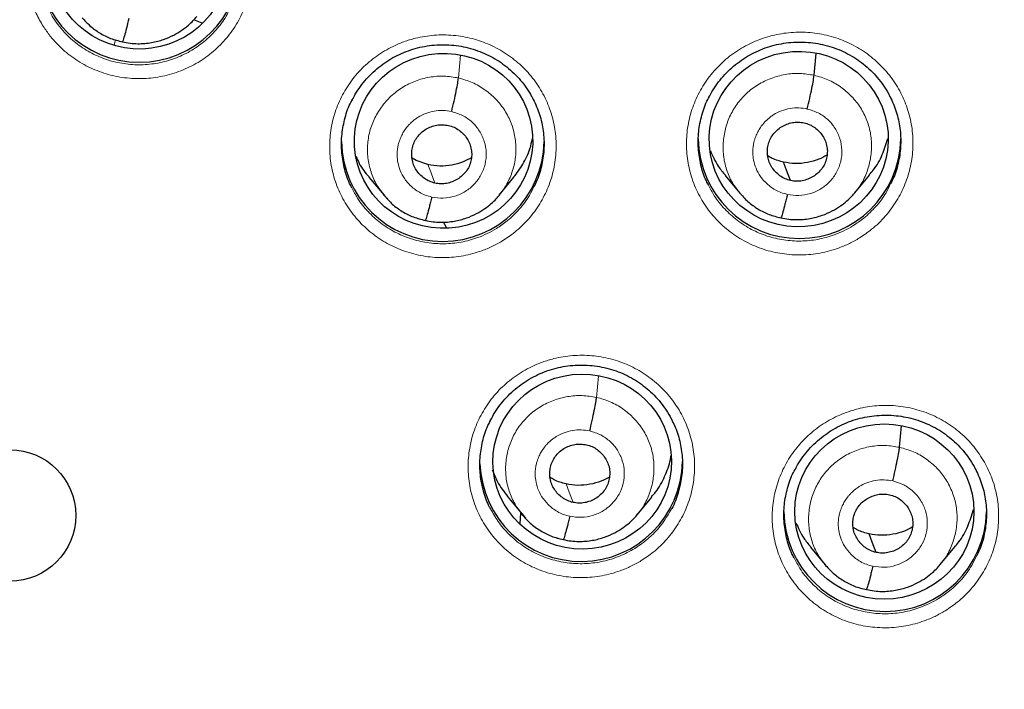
# Model space of a CAD drawing. Header units: millimetres. Extents: x 8 to 2427, y 12 to 2587.
# Tile 119 of 154: x 1095 to 1112, y 1840 to 1851. Entities that reach past the tile are written whole.
import ezdxf

# ---------------------------------------------------------------- set-up
doc = ezdxf.new("R2010")
doc.units = ezdxf.units.MM

msp = doc.modelspace()

# ---------------------------------------------------------------- linework, layer by layer
at = {"color": 7, "linetype": 'Continuous', "lineweight": 30}
for p, q in [((1098.465, 1851.232), (1098.328, 1851.288)), ((1108.737, 1850.356), (1108.77, 1850.724)), ((1102.059, 1848.924), (1101.989, 1848.966)), ((1102.257, 1848.856), (1102.059, 1848.924)), ((1101.265, 1848.648), (1101.519, 1848.342)), ((1103.451, 1848.346), (1103.696, 1848.644)), ((1107.243, 1848.675), (1107.489, 1848.379)), ((1109.42, 1848.383), (1109.666, 1848.679)), ((1101.512, 1848.347), (1101.533, 1848.325)), ((1101.537, 1848.328), (1101.523, 1848.345)), ((1109.424, 1848.395), (1109.416, 1848.386)), ((1102.211, 1847.92), (1102.207, 1847.918)), ((1102.57, 1847.803), (1102.515, 1847.893)), ((1110.172, 1844.113), (1110.204, 1844.473)), ((1103.588, 1843.293), (1103.838, 1842.99)), ((1105.769, 1842.982), (1106.015, 1843.279)), ((1103.802, 1842.828), (1103.818, 1843.015)), ((1103.828, 1842.991), (1103.863, 1842.954)), ((1103.869, 1842.959), (1103.842, 1842.994)), ((1105.773, 1842.995), (1105.765, 1842.986)), ((1104.528, 1842.564), (1104.524, 1842.561)), ((1108.676, 1842.437), (1108.922, 1842.141)), ((1110.856, 1842.145), (1111.101, 1842.442)), ((1110.86, 1842.158), (1110.852, 1842.149))]:
    msp.add_line(p, q, dxfattribs=at)
at = {"color": 252, "linetype": 'Continuous', "lineweight": 0}
for p, q in [((1096.99, 1850.861), (1097.012, 1850.953)), ((1097.123, 1850.915), (1097.012, 1850.953)), ((1102.768, 1850.311), (1102.802, 1850.691)), ((1101.566, 1848.291), (1101.537, 1848.328)), ((1102.207, 1847.918), (1102.1, 1847.953)), ((1105.085, 1844.951), (1105.117, 1845.309)), ((1103.897, 1842.924), (1103.869, 1842.959)), ((1104.524, 1842.561), (1104.425, 1842.595))]:
    msp.add_line(p, q, dxfattribs=at)
at = {"color": 252, "linetype": 'Continuous', "lineweight": 0, "flags": 128}
for points in [[(1102.374, 1848.546), (1102.308, 1848.719), (1102.257, 1848.856)], [(1104.691, 1843.188), (1104.625, 1843.362), (1104.574, 1843.499)]]:
    msp.add_lwpolyline(points, dxfattribs=at)
at = {"color": 7, "linetype": 'Continuous', "lineweight": 30, "flags": 128}
for points in [[(1108.343, 1848.589), (1108.277, 1848.763), (1108.226, 1848.899)], [(1109.777, 1842.35), (1109.712, 1842.524), (1109.66, 1842.66)]]:
    msp.add_lwpolyline(points, dxfattribs=at)
at = {"color": 7, "linetype": 'Continuous', "lineweight": 30}
msp.add_circle((1095.242, 1842.969), 1.103, dxfattribs=at)
at = {"color": 252, "linetype": 'Continuous', "lineweight": 0}
for centre, radius, start, end in [((1095.245, 1842.664), 25.455, 359.5944, 180.1892), ((1095.246, 1843.412), 23.128, 185.0273, 354.9311)]:
    msp.add_arc(centre, radius, start, end, dxfattribs=at)
at = {"color": 7, "linetype": 'Continuous', "lineweight": 30}
for centre, radius, start, end in [((1097.41, 1852.274), 1.7, 180.8349, 359.1651), ((1108.492, 1849.317), 1.7, 180.8345, 359.1655), ((1102.505, 1849.269), 1.7, 180.8351, 359.1649), ((1104.828, 1843.898), 1.7, 182.1012, 359.1532), ((1095.246, 1843.375), 23.103, 180.848, 359.152), ((1109.93, 1843.059), 1.7, 180.8339, 359.0259)]:
    msp.add_arc(centre, radius, start, end, dxfattribs=at)
for centre, major_axis, ratio in [((1097.414, 1852.267), (1.495, 0.05), 0.983788), ((1102.519, 1849.256), (1.494, 0.097), 0.981131), ((1108.479, 1849.286), (1.499, 0.108), 0.979023), ((1104.846, 1843.874), (1.499, 0.015), 0.979221), ((1109.916, 1843.035), (1.503, -0.001), 0.977818)]:
    msp.add_ellipse(centre, major_axis=major_axis, ratio=ratio, dxfattribs=at)
at = {"color": 252, "linetype": 'Continuous', "lineweight": 0}
for points, knots in [([(1095.404, 1891.756), (1096.796, 1891.721), (1099.58, 1891.651), (1103.722, 1891.088), (1107.8, 1890.193), (1111.781, 1888.94), (1115.633, 1887.349), (1119.327, 1885.43), (1122.833, 1883.198), (1126.125, 1880.67), (1129.177, 1877.866), (1131.964, 1874.808), (1134.464, 1871.521), (1136.659, 1868.03), (1138.531, 1864.361), (1140.065, 1860.545), (1141.249, 1856.61), (1142.077, 1852.588), (1142.527, 1848.511), (1142.644, 1844.804), (1142.448, 1842.476), (1142.367, 1841.509)], [0, 0, 0, 0, 0.053449, 0.106897, 0.160346, 0.213794, 0.267243, 0.320692, 0.37414, 0.427589, 0.481038, 0.534486, 0.587935, 0.641383, 0.694832, 0.748281, 0.801729, 0.855178, 0.908626, 0.962075, 1, 1, 1, 1]), ([(1095.799, 1851.178), (1095.758, 1851.248), (1095.664, 1851.409), (1095.566, 1851.685), (1095.509, 1851.996), (1095.507, 1852.313), (1095.558, 1852.626), (1095.662, 1852.925), (1095.816, 1853.204), (1096.015, 1853.453), (1096.253, 1853.666), (1096.525, 1853.835), (1096.821, 1853.959), (1097.135, 1854.03), (1097.456, 1854.05), (1097.776, 1854.016), (1098.085, 1853.93), (1098.375, 1853.793), (1098.606, 1853.634), (1098.781, 1853.472), (1098.939, 1853.294), (1099.092, 1853.062), (1099.221, 1852.771), (1099.297, 1852.464), (1099.32, 1852.148), (1099.288, 1851.833), (1099.204, 1851.527), (1099.068, 1851.24), (1098.886, 1850.978), (1098.661, 1850.752), (1098.402, 1850.565), (1098.113, 1850.424), (1097.805, 1850.332), (1097.486, 1850.293), (1097.165, 1850.306), (1096.85, 1850.374), (1096.552, 1850.491), (1096.278, 1850.657), (1096.067, 1850.839), (1095.909, 1851.016), (1095.836, 1851.124), (1095.799, 1851.178)], [0, 0, 0, 0, 0.020545, 0.04739, 0.074234, 0.101082, 0.12793, 0.154779, 0.181629, 0.208478, 0.235327, 0.262175, 0.289022, 0.315867, 0.342712, 0.369554, 0.396396, 0.423237, 0.450078, 0.466838, 0.483597, 0.510444, 0.53729, 0.564137, 0.590983, 0.617831, 0.64468, 0.671529, 0.698379, 0.725228, 0.752077, 0.778924, 0.805771, 0.832614, 0.859458, 0.8863, 0.913141, 0.939982, 0.966823, 0.983412, 1, 1, 1, 1]), ([(1095.897, 1851.448), (1095.92, 1851.404), (1095.969, 1851.308), (1096.068, 1851.174), (1096.207, 1851.014), (1096.397, 1850.852), (1096.642, 1850.703), (1096.909, 1850.598), (1097.19, 1850.538), (1097.477, 1850.526), (1097.763, 1850.561), (1098.038, 1850.643), (1098.296, 1850.769), (1098.529, 1850.936), (1098.728, 1851.14), (1098.864, 1851.323), (1098.917, 1851.442), (1098.932, 1851.475)], [0, 0, 0, 0, 0.0397584, 0.0867827, 0.133807, 0.2098947, 0.2859824, 0.3620718, 0.4381613, 0.5142571, 0.5903529, 0.6664573, 0.7425619, 0.8186734, 0.894785, 0.9708989, 1, 1, 1, 1]), ([(1109.5, 1847.627), (1109.569, 1847.673), (1109.727, 1847.779), (1109.939, 1847.987), (1110.129, 1848.242), (1110.271, 1848.527), (1110.365, 1848.83), (1110.404, 1849.144), (1110.39, 1849.46), (1110.321, 1849.769), (1110.201, 1850.062), (1110.032, 1850.331), (1109.821, 1850.568), (1109.571, 1850.766), (1109.291, 1850.921), (1108.988, 1851.026), (1108.671, 1851.081), (1108.35, 1851.082), (1108.072, 1851.037), (1107.842, 1850.966), (1107.62, 1850.873), (1107.379, 1850.729), (1107.135, 1850.522), (1106.93, 1850.278), (1106.768, 1850.003), (1106.656, 1849.706), (1106.596, 1849.395), (1106.591, 1849.079), (1106.639, 1848.766), (1106.74, 1848.466), (1106.89, 1848.187), (1107.087, 1847.937), (1107.323, 1847.723), (1107.593, 1847.552), (1107.888, 1847.427), (1108.201, 1847.354), (1108.521, 1847.332), (1108.842, 1847.365), (1109.112, 1847.438), (1109.331, 1847.53), (1109.444, 1847.595), (1109.5, 1847.627)], [0, 0, 0, 0, 0.020951, 0.047806, 0.074662, 0.101514, 0.128366, 0.155213, 0.182059, 0.208899, 0.235739, 0.262574, 0.28941, 0.316246, 0.343081, 0.369922, 0.396762, 0.423608, 0.450455, 0.467227, 0.484, 0.510854, 0.537707, 0.564561, 0.591415, 0.618266, 0.645116, 0.671961, 0.698805, 0.725643, 0.752481, 0.779316, 0.806151, 0.832988, 0.859825, 0.886667, 0.913509, 0.940358, 0.967206, 0.983603, 1, 1, 1, 1]), ([(1103.514, 1847.581), (1103.582, 1847.627), (1103.739, 1847.732), (1103.95, 1847.938), (1104.14, 1848.194), (1104.283, 1848.478), (1104.376, 1848.781), (1104.415, 1849.095), (1104.401, 1849.411), (1104.332, 1849.72), (1104.213, 1850.014), (1104.044, 1850.283), (1103.832, 1850.52), (1103.582, 1850.719), (1103.302, 1850.874), (1102.999, 1850.98), (1102.683, 1851.035), (1102.361, 1851.036), (1102.083, 1850.992), (1101.853, 1850.922), (1101.632, 1850.829), (1101.391, 1850.685), (1101.146, 1850.479), (1100.941, 1850.235), (1100.78, 1849.961), (1100.668, 1849.664), (1100.608, 1849.353), (1100.602, 1849.037), (1100.65, 1848.724), (1100.751, 1848.424), (1100.902, 1848.144), (1101.099, 1847.894), (1101.334, 1847.68), (1101.604, 1847.508), (1101.899, 1847.383), (1102.212, 1847.309), (1102.533, 1847.287), (1102.853, 1847.319), (1103.124, 1847.392), (1103.344, 1847.483), (1103.457, 1847.549), (1103.514, 1847.581)], [0, 0, 0, 0, 0.020689, 0.047539, 0.074388, 0.101238, 0.128087, 0.154935, 0.181783, 0.208628, 0.235473, 0.262316, 0.289158, 0.315999, 0.34284, 0.369681, 0.396523, 0.423367, 0.45021, 0.466975, 0.483741, 0.51059, 0.53744, 0.564289, 0.591139, 0.617988, 0.644837, 0.671684, 0.698531, 0.725375, 0.75222, 0.779061, 0.805903, 0.832744, 0.859585, 0.886427, 0.913269, 0.940114, 0.966958, 0.983479, 1, 1, 1, 1]), ([(1101.523, 1848.345), (1101.491, 1848.384), (1101.406, 1848.484), (1101.315, 1848.676), (1101.251, 1848.908), (1101.234, 1849.149), (1101.265, 1849.389), (1101.346, 1849.617), (1101.469, 1849.826), (1101.63, 1850.009), (1101.824, 1850.159), (1102.043, 1850.267), (1102.28, 1850.33), (1102.526, 1850.351), (1102.688, 1850.325), (1102.768, 1850.311)], [0, 0, 0, 0, 0.049296, 0.12843, 0.207646, 0.286845, 0.365893, 0.444971, 0.524288, 0.603681, 0.682916, 0.762039, 0.841294, 0.920638, 1, 1, 1, 1]), ([(1102.768, 1850.311), (1102.847, 1850.289), (1103.003, 1850.243), (1103.215, 1850.119), (1103.401, 1849.961), (1103.552, 1849.77), (1103.66, 1849.554), (1103.724, 1849.321), (1103.74, 1849.08), (1103.71, 1848.84), (1103.627, 1848.613), (1103.538, 1848.448), (1103.467, 1848.37), (1103.45, 1848.351)], [0, 0, 0, 0, 0.097139, 0.194349, 0.291571, 0.388591, 0.485466, 0.58244, 0.679395, 0.776164, 0.872969, 0.970068, 1, 1, 1, 1]), ([(1107.498, 1848.376), (1107.463, 1848.418), (1107.376, 1848.521), (1107.282, 1848.717), (1107.217, 1848.949), (1107.203, 1849.191), (1107.236, 1849.431), (1107.313, 1849.661), (1107.434, 1849.872), (1107.596, 1850.055), (1107.791, 1850.204), (1108.012, 1850.312), (1108.249, 1850.375), (1108.495, 1850.397), (1108.657, 1850.369), (1108.737, 1850.356)], [0, 0, 0, 0, 0.053099, 0.132024, 0.210881, 0.289696, 0.368617, 0.447538, 0.526355, 0.605213, 0.684138, 0.763072, 0.842035, 0.920965, 1, 1, 1, 1]), ([(1108.737, 1850.356), (1108.816, 1850.334), (1108.973, 1850.29), (1109.186, 1850.166), (1109.371, 1850.008), (1109.522, 1849.817), (1109.631, 1849.601), (1109.695, 1849.367), (1109.709, 1849.126), (1109.677, 1848.885), (1109.598, 1848.657), (1109.511, 1848.49), (1109.44, 1848.413), (1109.424, 1848.395)], [0, 0, 0, 0, 0.097262, 0.194395, 0.291569, 0.388708, 0.485834, 0.582878, 0.679869, 0.77699, 0.874112, 0.971106, 1, 1, 1, 1]), ([(1102.319, 1848.313), (1102.282, 1848.323), (1102.21, 1848.342), (1102.084, 1848.404), (1101.954, 1848.503), (1101.843, 1848.644), (1101.776, 1848.785), (1101.745, 1848.915), (1101.738, 1849.013), (1101.741, 1849.081), (1101.746, 1849.123), (1101.752, 1849.16), (1101.758, 1849.19), (1101.767, 1849.225), (1101.785, 1849.279), (1101.815, 1849.349), (1101.859, 1849.427), (1101.904, 1849.488), (1101.95, 1849.539), (1101.991, 1849.579), (1102.038, 1849.617), (1102.113, 1849.668), (1102.219, 1849.72), (1102.36, 1849.758), (1102.508, 1849.772), (1102.606, 1849.755), (1102.655, 1849.746)], [0, 0, 0, 0, 0.048783, 0.095092, 0.180613, 0.256962, 0.324073, 0.381964, 0.43056, 0.451396, 0.469928, 0.486158, 0.500083, 0.508628, 0.533648, 0.573316, 0.607884, 0.648878, 0.671774, 0.696254, 0.722323, 0.750003, 0.811317, 0.873407, 0.936235, 1, 1, 1, 1]), ([(1102.655, 1849.746), (1102.718, 1849.727), (1102.843, 1849.689), (1103.003, 1849.574), (1103.128, 1849.425), (1103.21, 1849.248), (1103.243, 1849.057), (1103.224, 1848.864), (1103.154, 1848.682), (1103.04, 1848.524), (1102.888, 1848.4), (1102.708, 1848.32), (1102.513, 1848.285), (1102.384, 1848.304), (1102.319, 1848.313)], [0, 0, 0, 0, 0.083337, 0.166671, 0.250005, 0.333339, 0.416672, 0.500004, 0.583333, 0.666667, 0.750001, 0.833337, 0.916667, 1, 1, 1, 1]), ([(1108.288, 1848.357), (1108.252, 1848.367), (1108.18, 1848.385), (1108.054, 1848.446), (1107.925, 1848.544), (1107.814, 1848.683), (1107.747, 1848.824), (1107.714, 1848.955), (1107.707, 1849.053), (1107.71, 1849.121), (1107.715, 1849.164), (1107.721, 1849.202), (1107.727, 1849.231), (1107.736, 1849.266), (1107.752, 1849.318), (1107.782, 1849.388), (1107.826, 1849.466), (1107.871, 1849.528), (1107.917, 1849.58), (1107.959, 1849.62), (1108.007, 1849.66), (1108.082, 1849.711), (1108.191, 1849.764), (1108.334, 1849.803), (1108.481, 1849.815), (1108.577, 1849.798), (1108.624, 1849.79)], [0, 0, 0, 0, 0.048399, 0.094378, 0.179391, 0.255436, 0.322447, 0.380441, 0.429346, 0.450412, 0.469225, 0.485788, 0.500098, 0.507739, 0.531885, 0.571258, 0.605954, 0.647335, 0.670521, 0.695354, 0.72184, 0.749999, 0.81307, 0.875747, 0.937992, 1, 1, 1, 1]), ([(1108.624, 1849.79), (1108.687, 1849.771), (1108.812, 1849.733), (1108.972, 1849.618), (1109.097, 1849.47), (1109.179, 1849.293), (1109.212, 1849.102), (1109.193, 1848.909), (1109.124, 1848.727), (1109.009, 1848.569), (1108.857, 1848.445), (1108.677, 1848.364), (1108.482, 1848.329), (1108.353, 1848.348), (1108.288, 1848.357)], [0, 0, 0, 0, 0.083333, 0.166663, 0.249998, 0.333333, 0.416664, 0.499995, 0.58333, 0.66666, 0.749994, 0.833328, 0.916663, 1, 1, 1, 1]), ([(1103.405, 1847.785), (1103.355, 1847.755), (1103.253, 1847.697), (1103.056, 1847.615), (1102.814, 1847.549), (1102.528, 1847.521), (1102.241, 1847.541), (1101.961, 1847.607), (1101.698, 1847.719), (1101.456, 1847.872), (1101.246, 1848.065), (1101.083, 1848.265), (1101.01, 1848.41), (1100.98, 1848.47)], [0, 0, 0, 0, 0.061881, 0.123761, 0.224311, 0.32486, 0.425396, 0.525931, 0.626464, 0.726997, 0.827533, 0.928069, 1, 1, 1, 1]), ([(1104.035, 1848.489), (1104.011, 1848.437), (1103.947, 1848.3), (1103.794, 1848.105), (1103.607, 1847.919), (1103.467, 1847.825), (1103.405, 1847.785)], [0, 0, 0, 0, 0.178164, 0.474794, 0.771424, 1, 1, 1, 1]), ([(1109.39, 1847.83), (1109.339, 1847.801), (1109.239, 1847.743), (1109.043, 1847.661), (1108.801, 1847.595), (1108.515, 1847.566), (1108.228, 1847.586), (1107.948, 1847.651), (1107.684, 1847.763), (1107.443, 1847.916), (1107.233, 1848.108), (1107.069, 1848.307), (1106.997, 1848.452), (1106.967, 1848.512)], [0, 0, 0, 0, 0.061494, 0.122988, 0.223684, 0.32438, 0.425041, 0.525701, 0.626345, 0.726988, 0.827624, 0.928259, 1, 1, 1, 1]), ([(1110.022, 1848.538), (1109.998, 1848.486), (1109.934, 1848.349), (1109.781, 1848.153), (1109.593, 1847.966), (1109.452, 1847.872), (1109.39, 1847.83)], [0, 0, 0, 0, 0.178229, 0.473815, 0.769401, 1, 1, 1, 1]), ([(1105.837, 1842.211), (1105.905, 1842.257), (1106.062, 1842.362), (1106.273, 1842.568), (1106.463, 1842.823), (1106.606, 1843.106), (1106.699, 1843.409), (1106.739, 1843.723), (1106.725, 1844.038), (1106.656, 1844.347), (1106.537, 1844.64), (1106.368, 1844.908), (1106.156, 1845.145), (1105.906, 1845.343), (1105.627, 1845.499), (1105.324, 1845.604), (1105.007, 1845.659), (1104.685, 1845.66), (1104.407, 1845.616), (1104.177, 1845.546), (1103.956, 1845.453), (1103.715, 1845.31), (1103.47, 1845.104), (1103.265, 1844.86), (1103.103, 1844.586), (1102.992, 1844.29), (1102.931, 1843.979), (1102.926, 1843.663), (1102.973, 1843.351), (1103.074, 1843.052), (1103.225, 1842.773), (1103.421, 1842.523), (1103.657, 1842.309), (1103.927, 1842.138), (1104.222, 1842.013), (1104.534, 1841.939), (1104.855, 1841.917), (1105.176, 1841.949), (1105.446, 1842.022), (1105.666, 1842.113), (1105.78, 1842.179), (1105.837, 1842.211)], [0, 0, 0, 0, 0.020639, 0.047487, 0.074335, 0.101181, 0.128027, 0.154869, 0.181712, 0.208553, 0.235394, 0.262236, 0.289077, 0.31592, 0.342763, 0.369609, 0.396455, 0.423304, 0.450153, 0.466925, 0.483698, 0.510544, 0.537391, 0.564237, 0.591084, 0.617929, 0.644773, 0.671615, 0.698458, 0.725298, 0.752139, 0.778981, 0.805823, 0.832667, 0.859511, 0.886358, 0.913205, 0.940054, 0.966903, 0.983452, 1, 1, 1, 1]), ([(1103.842, 1842.994), (1103.81, 1843.031), (1103.727, 1843.13), (1103.634, 1843.319), (1103.568, 1843.55), (1103.553, 1843.791), (1103.584, 1844.03), (1103.661, 1844.259), (1103.783, 1844.47), (1103.944, 1844.652), (1104.139, 1844.8), (1104.36, 1844.907), (1104.597, 1844.97), (1104.843, 1844.991), (1105.005, 1844.965), (1105.085, 1844.951)], [0, 0, 0, 0, 0.048311, 0.127409, 0.20633, 0.285468, 0.364825, 0.444188, 0.523492, 0.602865, 0.682237, 0.761608, 0.841083, 0.920563, 1, 1, 1, 1]), ([(1105.085, 1844.951), (1105.164, 1844.93), (1105.321, 1844.886), (1105.534, 1844.762), (1105.719, 1844.604), (1105.87, 1844.413), (1105.979, 1844.197), (1106.043, 1843.964), (1106.057, 1843.723), (1106.025, 1843.483), (1105.946, 1843.255), (1105.86, 1843.089), (1105.789, 1843.012), (1105.773, 1842.995)], [0, 0, 0, 0, 0.0973276, 0.1945258, 0.2917651, 0.388969, 0.486161, 0.58327, 0.6803275, 0.7775142, 0.8747011, 0.9717593, 1, 1, 1, 1]), ([(1110.939, 1841.371), (1111.008, 1841.417), (1111.165, 1841.522), (1111.377, 1841.729), (1111.567, 1841.984), (1111.71, 1842.268), (1111.803, 1842.571), (1111.842, 1842.884), (1111.829, 1843.2), (1111.76, 1843.508), (1111.641, 1843.8), (1111.472, 1844.069), (1111.261, 1844.306), (1111.011, 1844.503), (1110.731, 1844.658), (1110.428, 1844.763), (1110.112, 1844.818), (1109.79, 1844.819), (1109.512, 1844.774), (1109.282, 1844.703), (1109.06, 1844.61), (1108.819, 1844.467), (1108.574, 1844.261), (1108.369, 1844.016), (1108.207, 1843.743), (1108.096, 1843.446), (1108.035, 1843.136), (1108.03, 1842.82), (1108.077, 1842.508), (1108.178, 1842.209), (1108.328, 1841.93), (1108.525, 1841.681), (1108.76, 1841.467), (1109.03, 1841.296), (1109.325, 1841.171), (1109.638, 1841.098), (1109.959, 1841.076), (1110.279, 1841.109), (1110.549, 1841.182), (1110.769, 1841.273), (1110.882, 1841.338), (1110.939, 1841.371)], [0, 0, 0, 0, 0.020829, 0.04768, 0.074531, 0.101375, 0.128219, 0.155057, 0.181895, 0.20873, 0.235565, 0.262402, 0.289239, 0.316081, 0.342923, 0.369772, 0.396621, 0.423475, 0.450329, 0.46711, 0.483892, 0.510739, 0.537585, 0.564432, 0.591279, 0.618121, 0.644963, 0.6718, 0.698637, 0.725472, 0.752307, 0.779145, 0.805983, 0.832827, 0.859672, 0.886522, 0.913373, 0.940228, 0.967083, 0.983541, 1, 1, 1, 1]), ([(1104.636, 1842.956), (1104.6, 1842.966), (1104.529, 1842.984), (1104.403, 1843.045), (1104.274, 1843.143), (1104.163, 1843.281), (1104.095, 1843.422), (1104.062, 1843.552), (1104.055, 1843.65), (1104.058, 1843.719), (1104.063, 1843.762), (1104.069, 1843.8), (1104.075, 1843.83), (1104.084, 1843.864), (1104.1, 1843.916), (1104.13, 1843.986), (1104.174, 1844.064), (1104.219, 1844.126), (1104.265, 1844.178), (1104.307, 1844.218), (1104.355, 1844.257), (1104.43, 1844.309), (1104.539, 1844.362), (1104.682, 1844.4), (1104.829, 1844.412), (1104.925, 1844.395), (1104.972, 1844.387)], [0, 0, 0, 0, 0.048223, 0.094049, 0.178826, 0.254731, 0.321694, 0.379736, 0.428782, 0.449954, 0.468896, 0.485612, 0.500098, 0.507769, 0.531945, 0.571328, 0.60602, 0.647388, 0.670564, 0.695386, 0.721857, 0.75, 0.813062, 0.875736, 0.937984, 1, 1, 1, 1]), ([(1104.972, 1844.387), (1105.035, 1844.368), (1105.16, 1844.33), (1105.32, 1844.215), (1105.445, 1844.067), (1105.527, 1843.891), (1105.56, 1843.7), (1105.541, 1843.507), (1105.472, 1843.325), (1105.357, 1843.167), (1105.205, 1843.043), (1105.025, 1842.963), (1104.83, 1842.928), (1104.701, 1842.947), (1104.636, 1842.956)], [0, 0, 0, 0, 0.0833358, 0.1666698, 0.2500026, 0.3333351, 0.4166671, 0.4999995, 0.5833351, 0.6666647, 0.7499972, 0.8333301, 0.9166642, 1, 1, 1, 1]), ([(1108.932, 1842.138), (1108.897, 1842.179), (1108.81, 1842.281), (1108.717, 1842.476), (1108.652, 1842.708), (1108.638, 1842.95), (1108.67, 1843.189), (1108.748, 1843.419), (1108.869, 1843.63), (1109.03, 1843.812), (1109.225, 1843.961), (1109.446, 1844.069), (1109.683, 1844.132), (1109.93, 1844.154), (1110.091, 1844.127), (1110.172, 1844.113)], [0, 0, 0, 0, 0.052461, 0.131439, 0.210349, 0.289218, 0.368192, 0.447166, 0.526035, 0.604946, 0.683924, 0.762912, 0.841929, 0.920912, 1, 1, 1, 1]), ([(1110.172, 1844.113), (1110.25, 1844.091), (1110.408, 1844.048), (1110.62, 1843.924), (1110.806, 1843.767), (1110.956, 1843.576), (1111.066, 1843.36), (1111.13, 1843.127), (1111.144, 1842.886), (1111.112, 1842.646), (1111.032, 1842.418), (1110.946, 1842.252), (1110.875, 1842.175), (1110.86, 1842.158)], [0, 0, 0, 0, 0.0973204, 0.1945122, 0.291745, 0.3889421, 0.4861274, 0.5832294, 0.68028, 0.7774598, 0.8746402, 0.9716918, 1, 1, 1, 1]), ([(1109.723, 1842.118), (1109.686, 1842.127), (1109.615, 1842.146), (1109.489, 1842.206), (1109.36, 1842.304), (1109.249, 1842.442), (1109.182, 1842.582), (1109.149, 1842.712), (1109.142, 1842.811), (1109.144, 1842.879), (1109.149, 1842.923), (1109.155, 1842.961), (1109.162, 1842.99), (1109.17, 1843.024), (1109.187, 1843.077), (1109.217, 1843.147), (1109.261, 1843.224), (1109.306, 1843.287), (1109.352, 1843.338), (1109.393, 1843.379), (1109.441, 1843.418), (1109.516, 1843.469), (1109.623, 1843.521), (1109.764, 1843.56), (1109.913, 1843.573), (1110.01, 1843.557), (1110.059, 1843.548)], [0, 0, 0, 0, 0.048251, 0.094102, 0.17892, 0.254848, 0.321819, 0.379854, 0.428877, 0.450032, 0.468953, 0.485645, 0.500103, 0.507811, 0.532024, 0.57142, 0.606106, 0.647459, 0.670623, 0.69543, 0.721884, 0.750007, 0.811673, 0.87388, 0.936591, 1, 1, 1, 1]), ([(1110.059, 1843.548), (1110.121, 1843.529), (1110.246, 1843.492), (1110.406, 1843.377), (1110.532, 1843.229), (1110.613, 1843.053), (1110.646, 1842.862), (1110.627, 1842.669), (1110.558, 1842.488), (1110.443, 1842.33), (1110.291, 1842.206), (1110.112, 1842.125), (1109.917, 1842.09), (1109.787, 1842.108), (1109.723, 1842.118)], [0, 0, 0, 0, 0.083334, 0.166665, 0.249997, 0.333327, 0.416666, 0.5, 0.583337, 0.666672, 0.750002, 0.833335, 0.916666, 1, 1, 1, 1]), ([(1105.728, 1842.416), (1105.644, 1842.37), (1105.477, 1842.278), (1105.201, 1842.195), (1104.917, 1842.155), (1104.629, 1842.163), (1104.347, 1842.219), (1104.078, 1842.32), (1103.831, 1842.464), (1103.613, 1842.647), (1103.434, 1842.854), (1103.348, 1843.009), (1103.309, 1843.081)], [0, 0, 0, 0, 0.101237, 0.202475, 0.303712, 0.404949, 0.506189, 0.607428, 0.708663, 0.809898, 0.911121, 1, 1, 1, 1]), ([(1106.346, 1843.083), (1106.299, 1843.002), (1106.205, 1842.839), (1106.038, 1842.655), (1105.877, 1842.514), (1105.778, 1842.449), (1105.728, 1842.416)], [0, 0, 0, 0, 0.305405, 0.614259, 0.80713, 1, 1, 1, 1]), ([(1110.828, 1841.576), (1110.778, 1841.547), (1110.676, 1841.489), (1110.48, 1841.407), (1110.238, 1841.341), (1109.952, 1841.312), (1109.665, 1841.332), (1109.385, 1841.397), (1109.121, 1841.509), (1108.88, 1841.661), (1108.67, 1841.853), (1108.507, 1842.052), (1108.434, 1842.197), (1108.404, 1842.257)], [0, 0, 0, 0, 0.0616629, 0.1233258, 0.2239424, 0.324559, 0.4251556, 0.5257521, 0.6263252, 0.7268982, 0.8274466, 0.9279948, 1, 1, 1, 1]), ([(1111.461, 1842.284), (1111.436, 1842.231), (1111.372, 1842.094), (1111.219, 1841.897), (1111.031, 1841.711), (1110.89, 1841.617), (1110.828, 1841.576)], [0, 0, 0, 0, 0.1802882, 0.4755988, 0.7709099, 1, 1, 1, 1])]:
    msp.add_open_spline(points, degree=3, knots=knots, dxfattribs=at)
at = {"color": 7, "linetype": 'Continuous', "lineweight": 30}
for points, knots in [([(1095.404, 1887.864), (1095.551, 1887.863), (1095.98, 1887.862), (1096.69, 1887.848), (1097.533, 1887.817), (1098.376, 1887.771), (1099.218, 1887.708), (1100.058, 1887.631), (1100.897, 1887.538), (1101.734, 1887.43), (1102.568, 1887.306), (1103.401, 1887.168), (1104.23, 1887.014), (1105.056, 1886.844), (1105.879, 1886.66), (1106.698, 1886.461), (1107.514, 1886.247), (1108.325, 1886.018), (1109.132, 1885.774), (1109.934, 1885.515), (1110.73, 1885.242), (1111.522, 1884.954), (1112.308, 1884.652), (1113.088, 1884.335), (1113.862, 1884.004), (1114.629, 1883.659), (1115.39, 1883.3), (1116.144, 1882.928), (1116.89, 1882.541), (1117.629, 1882.141), (1118.361, 1881.727), (1119.084, 1881.301), (1119.799, 1880.861), (1120.506, 1880.407), (1121.204, 1879.942), (1121.893, 1879.463), (1122.572, 1878.972), (1123.243, 1878.468), (1123.903, 1877.953), (1124.554, 1877.425), (1125.194, 1876.885), (1125.825, 1876.334), (1126.444, 1875.772), (1127.053, 1875.198), (1127.651, 1874.613), (1128.237, 1874.017), (1128.813, 1873.411), (1129.376, 1872.794), (1129.928, 1872.167), (1130.467, 1871.53), (1130.995, 1870.883), (1131.51, 1870.227), (1132.013, 1869.561), (1132.502, 1868.887), (1132.979, 1868.203), (1133.443, 1867.511), (1133.894, 1866.81), (1134.331, 1866.102), (1134.755, 1865.385), (1135.165, 1864.661), (1135.561, 1863.929), (1135.943, 1863.191), (1136.311, 1862.445), (1136.665, 1861.693), (1137.004, 1860.935), (1137.329, 1860.17), (1137.64, 1859.4), (1137.935, 1858.624), (1138.216, 1857.842), (1138.482, 1857.056), (1138.733, 1856.265), (1138.969, 1855.47), (1139.19, 1854.67), (1139.396, 1853.867), (1139.586, 1853.059), (1139.76, 1852.249), (1139.908, 1851.504), (1139.99, 1851.028), (1140.025, 1850.824)], [0, 0, 0, 0, 0.006955, 0.020238, 0.033522, 0.046806, 0.060089, 0.073373, 0.086656, 0.09994, 0.113224, 0.126507, 0.139791, 0.153075, 0.166359, 0.179642, 0.192926, 0.20621, 0.219494, 0.232778, 0.246062, 0.259346, 0.27263, 0.285914, 0.299198, 0.312482, 0.325766, 0.33905, 0.352335, 0.365619, 0.378904, 0.392188, 0.405473, 0.418757, 0.432042, 0.445327, 0.458611, 0.471896, 0.485181, 0.498466, 0.511751, 0.525036, 0.538322, 0.551607, 0.564892, 0.578178, 0.591463, 0.604749, 0.618035, 0.63132, 0.644606, 0.657892, 0.671178, 0.684464, 0.69775, 0.711037, 0.724323, 0.737609, 0.750896, 0.764182, 0.777469, 0.790756, 0.804042, 0.817329, 0.830616, 0.843903, 0.85719, 0.870477, 0.883764, 0.897051, 0.910338, 0.923626, 0.936913, 0.9502, 0.963488, 0.976775, 0.990063, 1, 1, 1, 1]), ([(1072.214, 1844.753), (1072.226, 1844.904), (1072.254, 1845.252), (1072.316, 1845.795), (1072.397, 1846.381), (1072.494, 1846.965), (1072.607, 1847.546), (1072.734, 1848.124), (1072.878, 1848.698), (1073.036, 1849.269), (1073.21, 1849.836), (1073.398, 1850.398), (1073.602, 1850.954), (1073.82, 1851.506), (1074.053, 1852.051), (1074.3, 1852.591), (1074.562, 1853.124), (1074.837, 1853.65), (1075.127, 1854.169), (1075.43, 1854.68), (1075.747, 1855.183), (1076.077, 1855.678), (1076.42, 1856.165), (1076.776, 1856.642), (1077.145, 1857.11), (1077.526, 1857.569), (1077.918, 1858.018), (1078.323, 1858.456), (1078.739, 1858.884), (1079.167, 1859.301), (1079.605, 1859.707), (1080.054, 1860.102), (1080.514, 1860.485), (1080.983, 1860.856), (1081.463, 1861.215), (1081.951, 1861.562), (1082.449, 1861.896), (1082.955, 1862.217), (1083.47, 1862.525), (1083.993, 1862.819), (1084.523, 1863.101), (1085.061, 1863.368), (1085.605, 1863.622), (1086.156, 1863.862), (1086.714, 1864.087), (1087.277, 1864.299), (1087.846, 1864.495), (1088.419, 1864.677), (1088.998, 1864.845), (1089.58, 1864.997), (1090.166, 1865.135), (1090.756, 1865.257), (1091.349, 1865.365), (1091.945, 1865.457), (1092.543, 1865.534), (1093.142, 1865.595), (1093.743, 1865.641), (1094.345, 1865.672), (1094.948, 1865.687), (1095.551, 1865.687), (1096.154, 1865.672), (1096.756, 1865.641), (1097.357, 1865.594), (1097.956, 1865.533), (1098.554, 1865.456), (1099.15, 1865.363), (1099.732, 1865.258), (1100.164, 1865.169), (1100.398, 1865.116), (1100.447, 1865.105)], [0, 0, 0, 0, 0.011662, 0.026835, 0.042007, 0.057179, 0.072351, 0.087523, 0.102695, 0.117866, 0.133037, 0.148207, 0.163377, 0.178547, 0.193717, 0.208886, 0.224054, 0.239222, 0.25439, 0.269556, 0.284723, 0.299889, 0.315054, 0.330219, 0.345383, 0.360547, 0.37571, 0.390872, 0.406034, 0.421195, 0.436356, 0.451516, 0.466676, 0.481835, 0.496993, 0.512151, 0.527308, 0.542465, 0.557621, 0.572777, 0.587932, 0.603087, 0.618242, 0.633396, 0.648549, 0.663702, 0.678855, 0.694007, 0.70916, 0.724311, 0.739463, 0.754614, 0.769765, 0.784916, 0.800067, 0.815217, 0.830368, 0.845518, 0.860668, 0.875818, 0.890968, 0.906118, 0.921268, 0.936419, 0.951569, 0.966719, 0.98187, 0.996223, 1, 1, 1, 1]), ([(1100.447, 1865.105), (1100.548, 1865.082), (1100.844, 1865.013), (1101.333, 1864.889), (1101.912, 1864.726), (1102.487, 1864.548), (1103.057, 1864.355), (1103.622, 1864.148), (1104.181, 1863.926), (1104.734, 1863.69), (1105.28, 1863.441), (1105.82, 1863.177), (1106.352, 1862.899), (1106.877, 1862.608), (1107.394, 1862.304), (1107.903, 1861.987), (1108.403, 1861.656), (1108.894, 1861.313), (1109.376, 1860.958), (1109.848, 1860.59), (1110.31, 1860.21), (1110.762, 1859.819), (1111.203, 1859.416), (1111.634, 1859.002), (1112.053, 1858.577), (1112.461, 1858.142), (1112.858, 1857.696), (1113.242, 1857.24), (1113.614, 1856.775), (1113.973, 1856.3), (1114.32, 1855.816), (1114.654, 1855.324), (1114.974, 1854.823), (1115.281, 1854.314), (1115.575, 1853.797), (1115.854, 1853.273), (1116.12, 1852.742), (1116.371, 1852.204), (1116.608, 1851.661), (1116.83, 1851.111), (1117.038, 1850.555), (1117.231, 1849.995), (1117.409, 1849.43), (1117.571, 1848.86), (1117.719, 1848.287), (1117.851, 1847.71), (1117.968, 1847.129), (1118.069, 1846.546), (1118.155, 1845.961), (1118.224, 1845.373), (1118.265, 1844.968), (1118.279, 1844.758), (1118.28, 1844.744)], [0, 0, 0, 0, 0.0105727, 0.0311425, 0.0517128, 0.0722835, 0.0928545, 0.1134259, 0.1339978, 0.1545701, 0.1751429, 0.1957162, 0.21629, 0.2368644, 0.2574394, 0.2780151, 0.2985914, 0.3191683, 0.339746, 0.3603244, 0.3809035, 0.4014833, 0.4220639, 0.4426453, 0.4632274, 0.4838104, 0.5043941, 0.5249787, 0.545564, 0.5661502, 0.5867371, 0.6073249, 0.6279135, 0.6485028, 0.6690929, 0.6896837, 0.7102753, 0.7308676, 0.7514606, 0.7720543, 0.7926486, 0.8132435, 0.833839, 0.854435, 0.8750316, 0.8956286, 0.9162261, 0.936824, 0.9574222, 0.9780208, 0.9986196, 1, 1, 1, 1]), ([(1096.454, 1851.321), (1096.494, 1851.276), (1096.581, 1851.18), (1096.743, 1851.064), (1096.928, 1850.968), (1097.062, 1850.935), (1097.129, 1850.918)], [0, 0, 0, 0, 0.223643, 0.483355, 0.741946, 1, 1, 1, 1]), ([(1097.129, 1850.918), (1097.172, 1850.909), (1097.257, 1850.892), (1097.421, 1850.882), (1097.611, 1850.897), (1097.814, 1850.95), (1097.985, 1851.024), (1098.123, 1851.107), (1098.231, 1851.191), (1098.314, 1851.269), (1098.357, 1851.32), (1098.376, 1851.343)], [0, 0, 0, 0, 0.095633, 0.186517, 0.354743, 0.505636, 0.639159, 0.755261, 0.854021, 0.935537, 1, 1, 1, 1]), ([(1097.236, 1851.311), (1097.223, 1851.254), (1097.195, 1851.14), (1097.16, 1851.009), (1097.137, 1850.933), (1097.132, 1850.928), (1097.131, 1850.926)], [0, 0, 0, 0, 0.292756, 0.584633, 0.875931, 1, 1, 1, 1]), ([(1106.973, 1849.986), (1106.989, 1850.017), (1107.029, 1850.096), (1107.109, 1850.214), (1107.21, 1850.34), (1107.324, 1850.456), (1107.449, 1850.562), (1107.584, 1850.655), (1107.727, 1850.736), (1107.876, 1850.802), (1108.03, 1850.853), (1108.188, 1850.889), (1108.349, 1850.91), (1108.513, 1850.917), (1108.677, 1850.907), (1108.84, 1850.883), (1109, 1850.843), (1109.153, 1850.789), (1109.3, 1850.721), (1109.438, 1850.639), (1109.568, 1850.545), (1109.69, 1850.437), (1109.801, 1850.319), (1109.9, 1850.19), (1109.97, 1850.082), (1110.003, 1850.015), (1110.011, 1849.996)], [0, 0, 0, 0, 0.02832, 0.071198, 0.114475, 0.158052, 0.201811, 0.245593, 0.289228, 0.33261, 0.375614, 0.418416, 0.4616, 0.505115, 0.54884, 0.592621, 0.636286, 0.679733, 0.72283, 0.765525, 0.808552, 0.852032, 0.895816, 0.939721, 0.983483, 1, 1, 1, 1]), ([(1100.987, 1849.944), (1101.003, 1849.975), (1101.042, 1850.053), (1101.122, 1850.171), (1101.223, 1850.296), (1101.337, 1850.413), (1101.462, 1850.518), (1101.597, 1850.612), (1101.74, 1850.692), (1101.889, 1850.757), (1102.043, 1850.808), (1102.201, 1850.844), (1102.363, 1850.865), (1102.526, 1850.871), (1102.691, 1850.862), (1102.854, 1850.837), (1103.013, 1850.797), (1103.167, 1850.742), (1103.313, 1850.674), (1103.451, 1850.592), (1103.581, 1850.497), (1103.703, 1850.389), (1103.814, 1850.271), (1103.913, 1850.141), (1103.983, 1850.033), (1104.015, 1849.967), (1104.024, 1849.949)], [0, 0, 0, 0, 0.028279, 0.07118, 0.11448, 0.158081, 0.201862, 0.245664, 0.289318, 0.332717, 0.375735, 0.41855, 0.461748, 0.505277, 0.549014, 0.592808, 0.636486, 0.679944, 0.723051, 0.765758, 0.808797, 0.852289, 0.896087, 0.940004, 0.983781, 1, 1, 1, 1]), ([(1102.655, 1849.746), (1102.669, 1849.806), (1102.697, 1849.925), (1102.732, 1850.096), (1102.759, 1850.237), (1102.765, 1850.287), (1102.768, 1850.311)], [0, 0, 0, 0, 0.249279, 0.499803, 0.750141, 1, 1, 1, 1]), ([(1108.624, 1849.79), (1108.638, 1849.85), (1108.666, 1849.97), (1108.701, 1850.14), (1108.728, 1850.281), (1108.734, 1850.331), (1108.737, 1850.356)], [0, 0, 0, 0, 0.249039, 0.499705, 0.750225, 1, 1, 1, 1]), ([(1100.98, 1848.47), (1100.967, 1848.493), (1100.908, 1848.599), (1100.846, 1848.807), (1100.801, 1849.086), (1100.805, 1849.369), (1100.862, 1849.646), (1100.925, 1849.841), (1100.981, 1849.934), (1100.988, 1849.946)], [0, 0, 0, 0, 0.05238, 0.236437, 0.420516, 0.604594, 0.788688, 0.972783, 1, 1, 1, 1]), ([(1104.025, 1849.952), (1104.063, 1849.868), (1104.14, 1849.698), (1104.198, 1849.422), (1104.212, 1849.139), (1104.175, 1848.859), (1104.115, 1848.639), (1104.053, 1848.522), (1104.035, 1848.489)], [0, 0, 0, 0, 0.1824583, 0.3682698, 0.5541018, 0.7399338, 0.9257786, 1, 1, 1, 1]), ([(1106.967, 1848.512), (1106.954, 1848.535), (1106.895, 1848.641), (1106.832, 1848.849), (1106.788, 1849.127), (1106.792, 1849.411), (1106.849, 1849.688), (1106.912, 1849.883), (1106.968, 1849.976), (1106.975, 1849.988)], [0, 0, 0, 0, 0.052822, 0.236744, 0.420709, 0.604674, 0.788687, 0.972701, 1, 1, 1, 1]), ([(1110.012, 1850), (1110.05, 1849.916), (1110.127, 1849.746), (1110.185, 1849.471), (1110.199, 1849.188), (1110.162, 1848.908), (1110.101, 1848.688), (1110.04, 1848.571), (1110.022, 1848.538)], [0, 0, 0, 0, 0.181799, 0.367832, 0.553911, 0.739991, 0.926117, 1, 1, 1, 1]), ([(1102.374, 1848.546), (1102.342, 1848.555), (1102.279, 1848.573), (1102.194, 1848.624), (1102.119, 1848.689), (1102.058, 1848.766), (1102.013, 1848.853), (1101.987, 1848.947), (1101.98, 1849.044), (1101.993, 1849.141), (1102.024, 1849.234), (1102.075, 1849.318), (1102.14, 1849.392), (1102.219, 1849.452), (1102.308, 1849.496), (1102.404, 1849.522), (1102.503, 1849.53), (1102.568, 1849.519), (1102.601, 1849.514)], [0, 0, 0, 0, 0.0624533, 0.1249138, 0.1875175, 0.2501058, 0.3124969, 0.3747523, 0.4371283, 0.4995934, 0.562031, 0.6245293, 0.6871495, 0.7497508, 0.8122501, 0.874787, 0.9373876, 1, 1, 1, 1]), ([(1102.601, 1849.514), (1102.633, 1849.505), (1102.696, 1849.487), (1102.781, 1849.436), (1102.855, 1849.371), (1102.916, 1849.293), (1102.96, 1849.206), (1102.987, 1849.112), (1102.994, 1849.015), (1102.981, 1848.919), (1102.95, 1848.826), (1102.9, 1848.742), (1102.834, 1848.669), (1102.755, 1848.61), (1102.666, 1848.566), (1102.571, 1848.539), (1102.471, 1848.529), (1102.406, 1848.54), (1102.374, 1848.546)], [0, 0, 0, 0, 0.062617, 0.125098, 0.187758, 0.250493, 0.313058, 0.375347, 0.437605, 0.499998, 0.562392, 0.624651, 0.686941, 0.749507, 0.812242, 0.874902, 0.937383, 1, 1, 1, 1]), ([(1108.343, 1848.589), (1108.311, 1848.598), (1108.248, 1848.616), (1108.163, 1848.667), (1108.089, 1848.732), (1108.028, 1848.809), (1107.983, 1848.896), (1107.956, 1848.99), (1107.95, 1849.087), (1107.963, 1849.184), (1107.994, 1849.276), (1108.043, 1849.361), (1108.109, 1849.434), (1108.188, 1849.493), (1108.277, 1849.537), (1108.373, 1849.564), (1108.472, 1849.574), (1108.537, 1849.563), (1108.57, 1849.558)], [0, 0, 0, 0, 0.062616, 0.125098, 0.187759, 0.250494, 0.313059, 0.375346, 0.437602, 0.499995, 0.562389, 0.624649, 0.686939, 0.749505, 0.81224, 0.8749, 0.937383, 1, 1, 1, 1]), ([(1108.57, 1849.558), (1108.602, 1849.549), (1108.665, 1849.531), (1108.75, 1849.48), (1108.824, 1849.415), (1108.885, 1849.338), (1108.93, 1849.251), (1108.956, 1849.157), (1108.963, 1849.06), (1108.95, 1848.963), (1108.919, 1848.871), (1108.869, 1848.786), (1108.803, 1848.713), (1108.724, 1848.654), (1108.635, 1848.61), (1108.54, 1848.583), (1108.44, 1848.573), (1108.375, 1848.584), (1108.343, 1848.589)], [0, 0, 0, 0, 0.062616, 0.125098, 0.187759, 0.250494, 0.313059, 0.375346, 0.437603, 0.499995, 0.56239, 0.624649, 0.686939, 0.749505, 0.81224, 0.8749, 0.937383, 1, 1, 1, 1]), ([(1103.695, 1848.644), (1103.749, 1848.716), (1103.86, 1848.865), (1103.966, 1849.087), (1103.998, 1849.237), (1104.01, 1849.294)], [0, 0, 0, 0, 0.3686964, 0.7596877, 1, 1, 1, 1]), ([(1109.66, 1848.683), (1109.684, 1848.709), (1109.777, 1848.81), (1109.889, 1849.018), (1109.945, 1849.205), (1109.973, 1849.296)], [0, 0, 0, 0, 0.151532, 0.58743, 1, 1, 1, 1]), ([(1106.998, 1849.089), (1107.037, 1849), (1107.101, 1848.851), (1107.206, 1848.728), (1107.248, 1848.679)], [0, 0, 0, 0, 0.599933, 1, 1, 1, 1]), ([(1101.053, 1848.996), (1101.061, 1848.977), (1101.099, 1848.871), (1101.173, 1848.753), (1101.253, 1848.668), (1101.269, 1848.651)], [0, 0, 0, 0, 0.153104, 0.830153, 1, 1, 1, 1]), ([(1102.985, 1848.97), (1102.94, 1848.946), (1102.836, 1848.89), (1102.656, 1848.843), (1102.455, 1848.822), (1102.323, 1848.845), (1102.257, 1848.856)], [0, 0, 0, 0, 0.201655, 0.468085, 0.733754, 1, 1, 1, 1]), ([(1108.226, 1848.899), (1108.16, 1848.916), (1108.066, 1848.94), (1107.984, 1848.991), (1107.959, 1849.007)], [0, 0, 0, 0, 0.691667, 1, 1, 1, 1]), ([(1108.954, 1849.014), (1108.909, 1848.99), (1108.805, 1848.934), (1108.626, 1848.887), (1108.424, 1848.866), (1108.292, 1848.888), (1108.226, 1848.899)], [0, 0, 0, 0, 0.2017069, 0.4681189, 0.733772, 1, 1, 1, 1]), ([(1101.533, 1848.325), (1101.574, 1848.28), (1101.66, 1848.184), (1101.823, 1848.067), (1102.01, 1847.971), (1102.145, 1847.938), (1102.212, 1847.921)], [0, 0, 0, 0, 0.222794, 0.483003, 0.741837, 1, 1, 1, 1]), ([(1102.212, 1847.922), (1102.255, 1847.913), (1102.34, 1847.895), (1102.504, 1847.885), (1102.694, 1847.901), (1102.897, 1847.954), (1103.068, 1848.028), (1103.207, 1848.112), (1103.315, 1848.196), (1103.398, 1848.275), (1103.442, 1848.326), (1103.461, 1848.349)], [0, 0, 0, 0, 0.0954279, 0.1861355, 0.354094, 0.50483, 0.6383016, 0.754456, 0.8533672, 0.9351528, 1, 1, 1, 1]), ([(1102.319, 1848.313), (1102.312, 1848.285), (1102.299, 1848.227), (1102.273, 1848.123), (1102.243, 1848.014), (1102.222, 1847.943), (1102.214, 1847.927), (1102.212, 1847.923)], [0, 0, 0, 0, 0.146979, 0.293119, 0.584871, 0.876492, 1, 1, 1, 1]), ([(1107.481, 1848.39), (1107.528, 1848.337), (1107.621, 1848.233), (1107.792, 1848.11), (1107.979, 1848.014), (1108.114, 1847.981), (1108.181, 1847.964)], [0, 0, 0, 0, 0.251692, 0.502245, 0.751453, 1, 1, 1, 1]), ([(1108.181, 1847.965), (1108.224, 1847.956), (1108.309, 1847.939), (1108.473, 1847.929), (1108.663, 1847.945), (1108.866, 1847.999), (1109.037, 1848.073), (1109.176, 1848.157), (1109.284, 1848.241), (1109.367, 1848.32), (1109.411, 1848.371), (1109.43, 1848.394)], [0, 0, 0, 0, 0.095401, 0.186086, 0.354015, 0.504736, 0.638207, 0.754373, 0.853304, 0.935118, 1, 1, 1, 1]), ([(1108.288, 1848.357), (1108.281, 1848.328), (1108.268, 1848.271), (1108.242, 1848.166), (1108.212, 1848.057), (1108.191, 1847.986), (1108.183, 1847.971), (1108.181, 1847.966)], [0, 0, 0, 0, 0.147197, 0.293393, 0.584942, 0.876314, 1, 1, 1, 1]), ([(1103.296, 1844.546), (1103.317, 1844.585), (1103.361, 1844.672), (1103.445, 1844.797), (1103.546, 1844.922), (1103.66, 1845.038), (1103.785, 1845.144), (1103.92, 1845.237), (1104.063, 1845.317), (1104.212, 1845.383), (1104.366, 1845.434), (1104.524, 1845.469), (1104.686, 1845.49), (1104.849, 1845.497), (1105.014, 1845.487), (1105.177, 1845.463), (1105.336, 1845.423), (1105.49, 1845.369), (1105.636, 1845.3), (1105.774, 1845.218), (1105.904, 1845.124), (1106.026, 1845.017), (1106.137, 1844.898), (1106.236, 1844.769), (1106.31, 1844.655), (1106.345, 1844.581), (1106.357, 1844.556)], [0, 0, 0, 0, 0.035351, 0.077665, 0.120374, 0.163379, 0.206561, 0.249765, 0.292822, 0.335627, 0.378057, 0.420287, 0.462894, 0.505828, 0.548969, 0.592167, 0.635252, 0.678123, 0.720651, 0.762782, 0.805241, 0.848147, 0.891355, 0.934682, 0.977872, 1, 1, 1, 1]), ([(1104.972, 1844.387), (1104.986, 1844.446), (1105.014, 1844.566), (1105.049, 1844.736), (1105.076, 1844.877), (1105.082, 1844.927), (1105.085, 1844.951)], [0, 0, 0, 0, 0.249476, 0.49989, 0.750057, 1, 1, 1, 1]), ([(1108.411, 1843.725), (1108.427, 1843.757), (1108.468, 1843.836), (1108.548, 1843.954), (1108.649, 1844.08), (1108.763, 1844.196), (1108.888, 1844.301), (1109.023, 1844.395), (1109.166, 1844.475), (1109.315, 1844.541), (1109.469, 1844.592), (1109.627, 1844.628), (1109.788, 1844.649), (1109.952, 1844.655), (1110.116, 1844.646), (1110.279, 1844.622), (1110.439, 1844.582), (1110.592, 1844.528), (1110.739, 1844.46), (1110.877, 1844.379), (1111.007, 1844.284), (1111.128, 1844.177), (1111.24, 1844.059), (1111.338, 1843.93), (1111.409, 1843.822), (1111.441, 1843.755), (1111.45, 1843.736)], [0, 0, 0, 0, 0.028829, 0.071665, 0.114901, 0.158436, 0.202153, 0.245892, 0.289486, 0.332825, 0.375786, 0.418546, 0.461689, 0.505164, 0.548848, 0.592593, 0.636224, 0.679641, 0.722711, 0.765379, 0.808378, 0.851829, 0.895586, 0.939463, 0.983201, 1, 1, 1, 1]), ([(1103.309, 1843.081), (1103.303, 1843.091), (1103.248, 1843.182), (1103.186, 1843.374), (1103.128, 1843.649), (1103.123, 1843.932), (1103.168, 1844.21), (1103.229, 1844.418), (1103.288, 1844.524), (1103.301, 1844.547)], [0, 0, 0, 0, 0.022581, 0.207736, 0.392891, 0.578029, 0.763167, 0.948304, 1, 1, 1, 1]), ([(1106.353, 1844.558), (1106.372, 1844.523), (1106.435, 1844.404), (1106.497, 1844.183), (1106.534, 1843.904), (1106.523, 1843.621), (1106.458, 1843.347), (1106.397, 1843.165), (1106.346, 1843.084), (1106.346, 1843.083)], [0, 0, 0, 0, 0.078162, 0.262137, 0.446093, 0.630048, 0.813996, 0.997945, 1, 1, 1, 1]), ([(1104.691, 1843.188), (1104.659, 1843.197), (1104.596, 1843.216), (1104.511, 1843.267), (1104.436, 1843.331), (1104.376, 1843.408), (1104.331, 1843.495), (1104.304, 1843.588), (1104.298, 1843.686), (1104.311, 1843.782), (1104.342, 1843.875), (1104.391, 1843.96), (1104.456, 1844.034), (1104.535, 1844.094), (1104.624, 1844.137), (1104.721, 1844.163), (1104.82, 1844.171), (1104.885, 1844.16), (1104.918, 1844.155)], [0, 0, 0, 0, 0.062453, 0.124905, 0.187484, 0.25003, 0.312362, 0.374555, 0.436919, 0.499456, 0.561997, 0.624492, 0.687041, 0.749589, 0.812137, 0.874766, 0.9374, 1, 1, 1, 1]), ([(1104.918, 1844.155), (1104.95, 1844.146), (1105.013, 1844.128), (1105.098, 1844.077), (1105.172, 1844.012), (1105.233, 1843.935), (1105.278, 1843.848), (1105.304, 1843.755), (1105.311, 1843.658), (1105.298, 1843.561), (1105.267, 1843.469), (1105.217, 1843.384), (1105.151, 1843.311), (1105.072, 1843.252), (1104.983, 1843.208), (1104.888, 1843.182), (1104.788, 1843.172), (1104.723, 1843.183), (1104.691, 1843.188)], [0, 0, 0, 0, 0.0626168, 0.125099, 0.1877602, 0.2504952, 0.31306, 0.3753483, 0.4376055, 0.4999988, 0.5623924, 0.6246505, 0.6869396, 0.7495046, 0.8122396, 0.8749006, 0.937383, 1, 1, 1, 1]), ([(1106.01, 1843.283), (1106.033, 1843.309), (1106.126, 1843.409), (1106.233, 1843.622), (1106.317, 1843.829), (1106.332, 1843.949), (1106.334, 1843.969)], [0, 0, 0, 0, 0.1342759, 0.5273229, 0.9208912, 1, 1, 1, 1]), ([(1110.059, 1843.548), (1110.073, 1843.608), (1110.1, 1843.727), (1110.136, 1843.897), (1110.162, 1844.039), (1110.169, 1844.088), (1110.172, 1844.113)], [0, 0, 0, 0, 0.249306, 0.49982, 0.750112, 1, 1, 1, 1]), ([(1103.336, 1843.736), (1103.363, 1843.667), (1103.424, 1843.507), (1103.53, 1843.371), (1103.59, 1843.294)], [0, 0, 0, 0, 0.434444, 1, 1, 1, 1]), ([(1108.404, 1842.257), (1108.391, 1842.28), (1108.332, 1842.385), (1108.27, 1842.593), (1108.226, 1842.871), (1108.23, 1843.154), (1108.288, 1843.43), (1108.35, 1843.624), (1108.406, 1843.716), (1108.413, 1843.727)], [0, 0, 0, 0, 0.052306, 0.236622, 0.420946, 0.60527, 0.789632, 0.973993, 1, 1, 1, 1]), ([(1111.451, 1843.74), (1111.489, 1843.656), (1111.565, 1843.487), (1111.624, 1843.212), (1111.637, 1842.93), (1111.6, 1842.651), (1111.54, 1842.432), (1111.478, 1842.316), (1111.461, 1842.284)], [0, 0, 0, 0, 0.182091, 0.368403, 0.554733, 0.741064, 0.927438, 1, 1, 1, 1]), ([(1104.574, 1843.499), (1104.505, 1843.517), (1104.41, 1843.542), (1104.328, 1843.594), (1104.306, 1843.608)], [0, 0, 0, 0, 0.729223, 1, 1, 1, 1]), ([(1105.302, 1843.613), (1105.257, 1843.589), (1105.153, 1843.534), (1104.974, 1843.487), (1104.772, 1843.466), (1104.64, 1843.488), (1104.574, 1843.499)], [0, 0, 0, 0, 0.2018924, 0.4682439, 0.7338356, 1, 1, 1, 1]), ([(1109.777, 1842.35), (1109.745, 1842.358), (1109.682, 1842.376), (1109.597, 1842.427), (1109.523, 1842.492), (1109.463, 1842.569), (1109.418, 1842.656), (1109.391, 1842.749), (1109.384, 1842.846), (1109.397, 1842.943), (1109.429, 1843.035), (1109.478, 1843.12), (1109.544, 1843.193), (1109.623, 1843.252), (1109.712, 1843.296), (1109.807, 1843.323), (1109.907, 1843.333), (1109.972, 1843.322), (1110.004, 1843.316)], [0, 0, 0, 0, 0.062617, 0.1251, 0.187763, 0.250498, 0.313062, 0.375349, 0.437605, 0.499998, 0.562391, 0.624649, 0.686937, 0.749502, 0.812237, 0.874899, 0.937383, 1, 1, 1, 1]), ([(1110.004, 1843.316), (1110.036, 1843.308), (1110.1, 1843.29), (1110.185, 1843.239), (1110.259, 1843.174), (1110.319, 1843.097), (1110.364, 1843.01), (1110.391, 1842.917), (1110.397, 1842.82), (1110.384, 1842.723), (1110.353, 1842.631), (1110.304, 1842.546), (1110.238, 1842.473), (1110.159, 1842.414), (1110.07, 1842.37), (1109.974, 1842.343), (1109.875, 1842.333), (1109.81, 1842.344), (1109.777, 1842.35)], [0, 0, 0, 0, 0.062617, 0.1251, 0.187763, 0.250498, 0.313062, 0.375349, 0.437605, 0.499998, 0.562391, 0.624649, 0.686937, 0.749502, 0.812237, 0.874899, 0.937383, 1, 1, 1, 1]), ([(1104.529, 1842.565), (1104.572, 1842.556), (1104.657, 1842.539), (1104.821, 1842.529), (1105.011, 1842.545), (1105.215, 1842.598), (1105.385, 1842.672), (1105.524, 1842.756), (1105.633, 1842.841), (1105.716, 1842.919), (1105.76, 1842.971), (1105.779, 1842.993)], [0, 0, 0, 0, 0.095352, 0.185997, 0.353868, 0.504558, 0.638021, 0.754201, 0.853168, 0.935039, 1, 1, 1, 1]), ([(1111.096, 1842.447), (1111.12, 1842.472), (1111.212, 1842.572), (1111.324, 1842.782), (1111.382, 1842.972), (1111.41, 1843.065)], [0, 0, 0, 0, 0.147077, 0.579114, 1, 1, 1, 1]), ([(1103.863, 1842.954), (1103.899, 1842.915), (1103.982, 1842.823), (1104.14, 1842.711), (1104.326, 1842.615), (1104.461, 1842.581), (1104.529, 1842.565)], [0, 0, 0, 0, 0.202508, 0.469477, 0.735065, 1, 1, 1, 1]), ([(1104.636, 1842.956), (1104.629, 1842.928), (1104.616, 1842.87), (1104.59, 1842.766), (1104.56, 1842.657), (1104.539, 1842.586), (1104.531, 1842.571), (1104.529, 1842.566)], [0, 0, 0, 0, 0.146784, 0.292851, 0.584696, 0.876488, 1, 1, 1, 1]), ([(1108.433, 1842.848), (1108.471, 1842.759), (1108.535, 1842.612), (1108.64, 1842.49), (1108.681, 1842.442)], [0, 0, 0, 0, 0.60209, 1, 1, 1, 1]), ([(1109.66, 1842.66), (1109.595, 1842.677), (1109.5, 1842.701), (1109.418, 1842.752), (1109.393, 1842.768)], [0, 0, 0, 0, 0.691309, 1, 1, 1, 1]), ([(1110.388, 1842.776), (1110.344, 1842.752), (1110.24, 1842.696), (1110.06, 1842.648), (1109.859, 1842.627), (1109.726, 1842.649), (1109.66, 1842.66)], [0, 0, 0, 0, 0.201958, 0.468289, 0.73386, 1, 1, 1, 1]), ([(1108.914, 1842.152), (1108.961, 1842.099), (1109.054, 1841.995), (1109.226, 1841.872), (1109.413, 1841.776), (1109.548, 1841.742), (1109.615, 1841.726)], [0, 0, 0, 0, 0.251639, 0.502172, 0.751396, 1, 1, 1, 1]), ([(1109.615, 1841.726), (1109.659, 1841.718), (1109.743, 1841.701), (1109.907, 1841.691), (1110.097, 1841.707), (1110.301, 1841.761), (1110.472, 1841.835), (1110.611, 1841.918), (1110.719, 1842.004), (1110.802, 1842.082), (1110.846, 1842.134), (1110.865, 1842.156)], [0, 0, 0, 0, 0.095321, 0.185943, 0.353781, 0.504455, 0.637917, 0.754108, 0.853097, 0.935, 1, 1, 1, 1]), ([(1109.723, 1842.118), (1109.716, 1842.089), (1109.702, 1842.032), (1109.676, 1841.927), (1109.647, 1841.818), (1109.625, 1841.748), (1109.618, 1841.732), (1109.616, 1841.728)], [0, 0, 0, 0, 0.14693, 0.293031, 0.584727, 0.876346, 1, 1, 1, 1])]:
    msp.add_open_spline(points, degree=3, knots=knots, dxfattribs=at)

doc.saveas('drawing.dxf')
